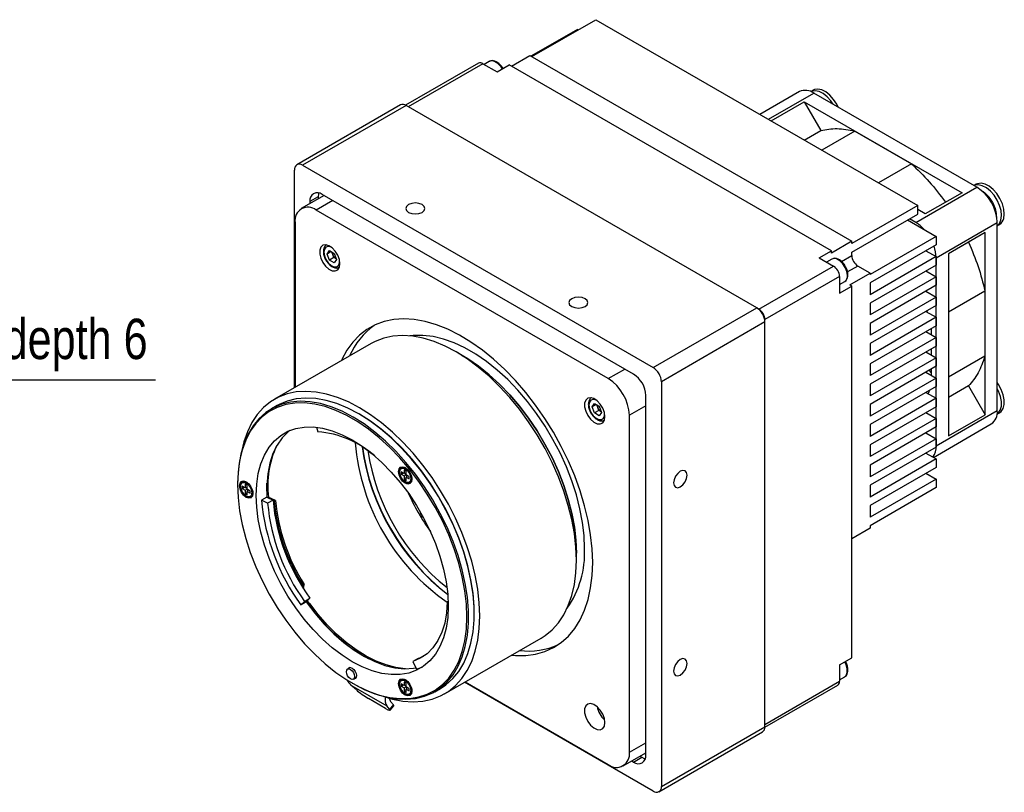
# Model space of a CAD drawing. Header units: millimetres. Extents: x 0 to 18342, y 0 to 776.
# Tile 2 of 7: x 18037 to 18208, y 427 to 561. Entities that reach past the tile are written whole.
import ezdxf

# ---------------------------------------------------------------- set-up
doc = ezdxf.new("R2010")
doc.units = ezdxf.units.MM
doc.layers.add('粗实线', color=7, linetype='Continuous', lineweight=50)
doc.layers.add('细实线', color=3, linetype='Continuous', lineweight=25)
doc.styles.add('iTek', font='txt', dxfattribs={"width": 0.8, "height": 7})
doc.dimstyles.new('iTek', dxfattribs={"dimscale": 0, "dimtxt": 7, "dimasz": 4.5, "dimexe": 1, "dimexo": 0, "dimgap": 1.5, "dimtad": 1, "dimtoh": 1, "dimdsep": 46, "dimtxsty": 'iTek', "dimcen": 4, "dimclrd": 256, "dimclre": 256, "dimclrt": 256, "dimazin": 2, "dimtfac": 1, "dimtmove": 0, "dimatfit": 3, "dimfxl": 1, "dimlwd": -1, "dimlwe": -1, "dimarcsym": 0})

# ---------------------------------------------------------------- blocks, each defined once
blk = doc.blocks.new('*D91')
at = {"layer": 'Defpoints', "color": 0}
for p in [(17983.24, 476.92), (17980.6, 474.93)]:
    blk.add_point(p, dxfattribs=at)
at = {"layer": '细实线'}
for p, q in [((18011.92, 498.5), (17986.83, 479.62)), ((18060.33, 498.5), (18011.92, 498.5)), ((17980.6, 474.93), (17983.24, 476.92)), ((17977, 472.23), (17973.41, 469.52))]:
    blk.add_line(p, q, dxfattribs=at)
for points in [[(17986.38, 480.22), (17987.28, 479.02), (17983.24, 476.92)], [(17976.55, 472.83), (17977.46, 471.63), (17980.6, 474.93)]]:
    blk.add_solid(points, dxfattribs=at)
at = {"layer": '细实线', "insert": (18036.88, 504.59), "char_height": 7, "attachment_point": 5, "style": 'iTek'}
blk.add_mtext('4-M4,depth 6', dxfattribs=at)

msp = doc.modelspace()

# ---------------------------------------------------------------- linework, layer by layer
at = {"layer": '粗实线', "lineweight": 30}
for p, q in [((18125.563, 554.628), (18136.665, 561.037)), ((18136.665, 561.037), (18192.526, 528.789)), ((18133.483, 559.363), (18125.422, 554.71)), ((18133.483, 559.363), (18133.624, 559.281)), ((18116.328, 553.478), (18103.696, 546.186)), ((18117.078, 553.404), (18104.138, 545.934)), ((18117.078, 553.404), (18119.553, 551.975)), ((18118.207, 553.796), (18117.303, 553.274)), ((18122.028, 552.996), (18125.209, 554.832)), ((18125.209, 554.832), (18181.071, 522.584)), ((18119.553, 551.975), (18121.674, 553.2)), ((18177.535, 520.952), (18121.674, 553.2)), ((18171.995, 548.548), (18165.147, 544.595)), ((18166.611, 543.749), (18174.495, 548.301)), ((18174.394, 548.802), (18173.972, 548.558)), ((18202.779, 531.972), (18174.495, 548.301)), ((18167.075, 543.481), (18172.838, 546.808)), ((18172.838, 546.808), (18200.193, 531.016)), ((18172.838, 546.808), (18175.721, 541.814)), ((18102.784, 546.237), (18084.824, 535.868)), ((18103.784, 546.138), (18085.824, 535.769)), ((18164.595, 511.032), (18103.784, 546.138)), ((18172.842, 540.152), (18175.721, 541.814)), ((18181.601, 541.708), (18175.874, 538.402)), ((18181.601, 541.708), (18191.43, 536.034)), ((18084.409, 497.166), (18084.409, 534.953)), ((18085.824, 535.769), (18146.635, 500.664)), ((18191.43, 536.034), (18185.703, 532.728)), ((18192.172, 525.849), (18202.779, 531.972)), ((18202.678, 532.473), (18202.295, 532.252)), ((18089.533, 530.525), (18085.593, 528.25)), ((18088.511, 530.299), (18087.096, 529.482)), ((18087.096, 529.482), (18087.096, 529.118)), ((18091.056, 529.646), (18088.192, 527.993)), ((18088.511, 530.299), (18088.511, 529.935)), ((18143.241, 499.52), (18089.218, 530.707)), ((18200.193, 531.016), (18193.829, 527.342)), ((18138.821, 498.765), (18088.192, 527.993)), ((18192.526, 528.789), (18181.071, 522.176)), ((18192.526, 527.319), (18192.526, 528.789)), ((18193.829, 527.342), (18192.526, 528.094)), ((18181.071, 520.706), (18192.526, 527.319)), ((18190.758, 526.298), (18195.708, 523.441)), ((18192.172, 525.849), (18191.076, 526.482)), ((18084.515, 525.869), (18084.515, 497.227)), ((18195.708, 519.726), (18206.315, 525.849)), ((18206.315, 493.187), (18206.315, 525.849)), ((18206.315, 525.289), (18206.698, 525.51)), ((18195.708, 523.441), (18184.253, 516.828)), ((18195.708, 523.441), (18195.708, 521.971)), ((18204.193, 524.088), (18197.829, 520.414)), ((18204.193, 524.088), (18201.31, 522.423)), ((18204.193, 492.499), (18204.193, 524.088)), ((18090.063, 520.38), (18090.471, 520.961)), ((18090.471, 520.961), (18091.288, 520.49)), ((18175.414, 519.727), (18177.535, 520.952)), ((18181.071, 522.584), (18177.535, 520.543)), ((18177.535, 520.543), (18177.535, 520.952)), ((18181.071, 522.176), (18181.071, 522.584)), ((18195.708, 521.971), (18184.253, 515.358)), ((18193.94, 520.95), (18195.708, 519.93)), ((18201.31, 522.423), (18197.829, 520.413)), ((18090.77, 520.789), (18090.063, 520.38)), ((18090.471, 519.328), (18090.063, 520.38)), ((18091.249, 519.777), (18090.471, 519.328)), ((18091.288, 518.857), (18090.471, 519.328)), ((18091.045, 520.303), (18090.881, 520.724)), ((18091.249, 519.777), (18091.045, 520.303)), ((18091.655, 519.543), (18091.249, 519.777)), ((18091.288, 520.49), (18091.696, 519.438)), ((18091.696, 519.438), (18091.288, 518.857)), ((18175.414, 519.727), (18177.889, 518.298)), ((18177.604, 519.507), (18176.7, 518.985)), ((18179.279, 519.101), (18181.071, 520.135)), ((18181.071, 520.135), (18181.071, 520.706)), ((18195.708, 519.93), (18184.253, 513.317)), ((18195.708, 519.93), (18195.708, 518.46)), ((18195.708, 487.064), (18195.708, 519.726)), ((18197.829, 520.414), (18197.829, 488.825)), ((18164.949, 510.828), (18177.889, 518.298)), ((18182.132, 518.298), (18180.344, 517.265)), ((18184.253, 517.073), (18182.132, 518.298)), ((18195.708, 518.46), (18184.253, 511.847)), ((18178.95, 516.461), (18166.009, 508.991)), ((18178.95, 516.461), (18178.95, 513.603)), ((18180.717, 515.032), (18184.253, 517.073)), ((18184.253, 517.073), (18184.253, 516.828)), ((18195.708, 516.419), (18184.253, 509.806)), ((18193.94, 517.439), (18195.708, 516.419)), ((18195.708, 516.419), (18195.708, 514.949)), ((18178.95, 515.088), (18179.853, 515.609)), ((18178.95, 513.603), (18181.071, 514.828)), ((18181.071, 514.828), (18180.717, 515.032)), ((18181.071, 450.321), (18181.071, 514.828)), ((18184.253, 515.358), (18184.253, 513.317)), ((18195.708, 514.949), (18184.253, 508.336)), ((18195.708, 512.908), (18184.253, 506.295)), ((18193.94, 513.928), (18195.708, 512.908)), ((18195.708, 512.908), (18195.708, 511.438)), ((18197.829, 510.335), (18204.158, 513.989)), ((18204.158, 513.989), (18204.158, 502.638)), ((18146.635, 500.664), (18164.595, 511.032)), ((18164.595, 511.032), (18164.949, 510.828)), ((18184.253, 511.847), (18184.253, 509.806)), ((18195.708, 511.438), (18184.253, 504.825)), ((18166.009, 508.583), (18166.009, 508.991)), ((18195.708, 509.396), (18184.253, 502.783)), ((18193.94, 510.417), (18195.708, 509.396)), ((18194.069, 510.492), (18194.126, 510.256)), ((18195.708, 509.396), (18195.708, 507.927)), ((18166.009, 508.583), (18148.049, 498.214)), ((18166.009, 438.36), (18166.009, 508.583)), ((18184.253, 508.336), (18184.253, 506.295)), ((18195.708, 507.927), (18184.253, 501.314)), ((18194.859, 507.437), (18194.859, 506.375)), ((18195.708, 505.885), (18184.253, 499.272)), ((18193.94, 506.906), (18195.708, 505.885)), ((18195.708, 505.885), (18195.708, 504.415)), ((18097.711, 504.845), (18080.946, 495.166)), ((18184.253, 504.825), (18184.253, 502.783)), ((18195.708, 504.415), (18184.253, 497.803)), ((18113.524, 502.77), (18112.464, 503.383)), ((18195.708, 502.374), (18184.253, 495.761)), ((18193.94, 503.395), (18195.708, 502.374)), ((18195.708, 502.374), (18195.708, 500.904)), ((18204.158, 502.638), (18197.829, 498.985)), ((18138.821, 498.765), (18141.685, 500.418)), ((18184.253, 501.314), (18184.253, 499.272)), ((18195.708, 500.904), (18184.253, 494.291)), ((18194.859, 500.415), (18194.859, 499.353)), ((18195.708, 498.863), (18184.253, 492.25)), ((18193.94, 499.884), (18195.708, 498.863)), ((18194.48, 500.195), (18194.859, 499.765)), ((18195.708, 498.863), (18195.708, 497.393)), ((18148.049, 498.214), (18148.049, 427.992)), ((18184.253, 497.803), (18184.253, 495.761)), ((18195.708, 497.393), (18184.253, 490.78)), ((18201.31, 497.492), (18197.829, 495.483)), ((18201.31, 497.492), (18204.193, 492.499)), ((18145.362, 433.462), (18145.362, 495.846)), ((18195.708, 495.352), (18184.253, 488.739)), ((18193.94, 496.373), (18195.708, 495.352)), ((18194.573, 496.738), (18194.316, 496.155)), ((18195.708, 495.352), (18195.708, 493.882)), ((18081.392, 494.067), (18080.409, 493.5)), ((18136.025, 493.847), (18136.433, 494.428)), ((18136.732, 494.255), (18136.025, 493.847)), ((18136.433, 492.795), (18136.025, 493.847)), ((18136.433, 494.428), (18137.25, 493.957)), ((18137.007, 493.77), (18136.843, 494.191)), ((18137.211, 493.244), (18137.007, 493.77)), ((18137.25, 493.957), (18137.658, 492.904)), ((18145.362, 494.05), (18142.498, 492.397)), ((18184.253, 494.291), (18184.253, 492.25)), ((18195.708, 493.882), (18184.253, 487.269)), ((18095.698, 492.581), (18095.557, 492.663)), ((18137.211, 493.244), (18136.433, 492.795)), ((18137.25, 492.324), (18136.433, 492.795)), ((18137.617, 493.009), (18137.211, 493.244)), ((18137.658, 492.904), (18137.25, 492.324)), ((18142.498, 433.932), (18142.498, 492.397)), ((18193.94, 492.861), (18195.708, 491.841)), ((18206.315, 493.187), (18195.708, 487.064)), ((18197.829, 488.825), (18204.193, 492.499)), ((18206.276, 492.605), (18206.698, 492.849)), ((18088.214, 490.328), (18088.48, 489.544)), ((18195.708, 491.841), (18184.253, 485.228)), ((18184.253, 490.78), (18184.253, 488.739)), ((18195.708, 490.371), (18184.253, 483.758)), ((18195.228, 485.096), (18205.279, 490.898)), ((18195.708, 491.841), (18195.708, 490.371)), ((18193.94, 489.35), (18195.708, 488.33)), ((18195.708, 488.33), (18184.253, 481.717)), ((18184.253, 487.269), (18184.253, 485.228)), ((18195.708, 486.86), (18184.253, 480.247)), ((18195.708, 488.33), (18195.708, 486.86)), ((18193.94, 485.839), (18195.708, 484.818)), ((18195.708, 484.818), (18184.253, 478.206)), ((18184.253, 483.758), (18184.253, 481.717)), ((18195.708, 483.349), (18184.253, 476.736)), ((18195.708, 484.818), (18195.708, 483.349)), ((18103.445, 482.273), (18102.914, 482.579)), ((18102.914, 482.579), (18102.914, 482.171)), ((18102.914, 482.171), (18103.268, 482.375)), ((18102.914, 482.171), (18103.445, 481.864)), ((18103.445, 482.885), (18103.445, 482.273)), ((18103.798, 482.681), (18103.445, 482.885)), ((18103.798, 482.354), (18103.445, 482.273)), ((18103.445, 481.864), (18103.798, 482.069)), ((18103.445, 481.864), (18103.445, 481.252)), ((18103.534, 482.293), (18103.798, 482.14)), ((18103.778, 483.211), (18103.753, 483.197)), ((18103.798, 482.069), (18103.798, 482.681)), ((18104.329, 481.762), (18103.798, 482.069)), ((18103.798, 481.66), (18104.046, 481.926)), ((18103.798, 481.048), (18103.798, 481.66)), ((18103.798, 481.66), (18104.329, 481.354)), ((18103.861, 482.033), (18103.861, 481.727)), ((18103.908, 483.092), (18103.938, 483.081)), ((18104.329, 481.354), (18104.329, 481.762)), ((18104.697, 481.869), (18104.753, 481.453)), ((18104.745, 481.683), (18104.739, 481.652)), ((18193.94, 482.328), (18195.708, 481.307)), ((18074.542, 480.531), (18074.542, 480.368)), ((18075.868, 479.807), (18075.337, 480.113)), ((18075.337, 480.113), (18075.337, 479.705)), ((18075.337, 479.705), (18075.691, 479.909)), ((18075.868, 480.419), (18075.868, 479.807)), ((18076.221, 480.215), (18075.868, 480.419)), ((18076.201, 480.746), (18076.176, 480.731)), ((18076.221, 479.603), (18076.221, 480.215)), ((18076.331, 480.626), (18076.361, 480.615)), ((18103.445, 481.252), (18103.798, 481.456)), ((18103.445, 481.252), (18103.798, 481.048)), ((18104.722, 481.447), (18104.778, 481.479)), ((18104.74, 481.356), (18104.753, 481.453)), ((18195.708, 481.307), (18184.253, 474.694)), ((18184.253, 480.247), (18184.253, 478.206)), ((18195.708, 481.307), (18195.708, 479.838)), ((18075.337, 479.705), (18075.868, 479.399)), ((18076.221, 479.889), (18075.868, 479.807)), ((18075.868, 479.399), (18076.221, 479.603)), ((18075.868, 479.399), (18075.868, 478.786)), ((18075.868, 478.786), (18076.221, 478.99)), ((18075.868, 478.786), (18076.221, 478.582)), ((18075.956, 479.827), (18076.221, 479.675)), ((18076.751, 479.297), (18076.221, 479.603)), ((18076.221, 479.194), (18076.469, 479.46)), ((18076.221, 478.582), (18076.221, 479.194)), ((18076.221, 479.194), (18076.751, 478.888)), ((18076.283, 479.567), (18076.283, 479.261)), ((18076.751, 478.888), (18076.751, 479.297)), ((18077.119, 479.403), (18077.176, 478.987)), ((18077.145, 478.982), (18077.201, 479.013)), ((18077.167, 479.217), (18077.162, 479.186)), ((18077.163, 478.89), (18077.176, 478.987)), ((18079.631, 478.194), (18078.698, 477.655)), ((18079.631, 478.194), (18080.689, 477.669)), ((18079.876, 478.202), (18079.756, 478.132)), ((18081.109, 477.614), (18079.876, 478.202)), ((18195.708, 479.838), (18184.253, 473.225)), ((18079.756, 477.13), (18078.698, 477.655)), ((18080.689, 477.669), (18079.756, 477.13)), ((18080.897, 477.491), (18080.694, 477.588)), ((18080.897, 477.491), (18081.109, 477.614)), ((18184.253, 476.736), (18184.253, 474.694)), ((18106.159, 475.051), (18106.369, 475.416)), ((18106.776, 474.681), (18106.171, 475.031)), ((18184.253, 473.225), (18184.253, 472.816)), ((18184.253, 472.816), (18181.071, 470.98)), ((18133.32, 467.255), (18133.32, 468.479)), ((18085.827, 462.557), (18085.863, 462.927)), ((18086.075, 463.05), (18085.863, 462.927)), ((18086, 462.28), (18086.075, 463.05)), ((18085.526, 459.489), (18086.164, 460.099)), ((18085.526, 459.489), (18086.459, 460.028)), ((18086.164, 460.099), (18087.098, 460.637)), ((18087.098, 460.637), (18086.459, 460.028)), ((18086.631, 460.192), (18086.977, 459.705)), ((18086.842, 459.627), (18086.788, 459.569)), ((18087.054, 459.749), (18086.842, 459.627)), ((18110.919, 460.05), (18111.075, 460.14)), ((18111.082, 459.953), (18110.919, 460.05)), ((18115.582, 457.974), (18115.582, 458.137)), ((18110.444, 444.07), (18127.209, 453.748)), ((18105.874, 450.202), (18104.94, 449.664)), ((18104.94, 449.664), (18105.579, 448.317)), ((18105.874, 450.202), (18106.808, 450.579)), ((18178.95, 449.096), (18181.071, 450.321)), ((18094.089, 448.616), (18093.632, 448.352)), ((18105.579, 448.317), (18106.648, 448.751)), ((18178.95, 449.096), (18178.95, 446.239)), ((18094.426, 445.924), (18094.567, 445.842)), ((18094.632, 446.62), (18095.089, 446.884)), ((18103.445, 445.501), (18102.914, 445.807)), ((18102.914, 445.807), (18102.914, 445.399)), ((18103.445, 446.114), (18103.445, 445.501)), ((18103.798, 445.909), (18103.445, 446.114)), ((18103.778, 446.44), (18103.753, 446.425)), ((18103.798, 445.297), (18103.798, 445.909)), ((18103.908, 446.32), (18103.938, 446.309)), ((18146.635, 427.175), (18113.907, 446.069)), ((18114.013, 446.13), (18138.821, 431.809)), ((18166.009, 438.768), (18178.95, 446.239)), ((18178.95, 446.498), (18179.853, 447.02)), ((18094.194, 445.59), (18100.402, 442.006)), ((18095.153, 444.734), (18094.194, 445.59)), ((18102.914, 445.399), (18103.268, 445.603)), ((18102.914, 445.399), (18103.445, 445.093)), ((18103.798, 445.583), (18103.445, 445.501)), ((18103.445, 445.093), (18103.798, 445.297)), ((18103.445, 445.093), (18103.445, 444.48)), ((18103.445, 444.48), (18103.798, 444.685)), ((18103.445, 444.48), (18103.798, 444.276)), ((18103.534, 445.522), (18103.798, 445.369)), ((18104.329, 444.991), (18103.798, 445.297)), ((18103.798, 444.889), (18104.046, 445.154)), ((18103.798, 444.276), (18103.798, 444.889)), ((18103.798, 444.889), (18104.329, 444.583)), ((18103.861, 445.261), (18103.861, 444.956)), ((18104.329, 444.583), (18104.329, 444.991)), ((18104.696, 445.1), (18104.753, 444.681)), ((18104.722, 444.676), (18104.778, 444.708)), ((18104.745, 444.912), (18104.739, 444.88)), ((18104.74, 444.585), (18104.753, 444.681)), ((18108.732, 444.438), (18109.715, 445.006)), ((18166.007, 438.259), (18178.639, 445.552)), ((18100.191, 441.542), (18097.245, 443.242)), ((18101.067, 442.764), (18101.572, 442.171)), ((18100.906, 441.413), (18100.402, 442.006)), ((18101.572, 442.171), (18100.906, 441.413)), ((18100.999, 441.218), (18101.664, 441.975)), ((18147.635, 427.076), (18165.595, 437.445)), ((18148.049, 427.992), (18166.009, 438.36)), ((18142.498, 433.932), (18145.362, 435.585)), ((18141.421, 431.551), (18145.362, 433.826)), ((18142.925, 432.42), (18143.241, 432.237)), ((18143.241, 432.237), (18144.655, 433.054)), ((18144.339, 433.236), (18144.655, 433.054))]:
    msp.add_line(p, q, dxfattribs=at)
at = {"layer": '粗实线', "lineweight": 30, "flags": 128}
for points in [[(18120.457, 552.497), (18120.187, 552.902), (18119.677, 553.442), (18119.125, 553.788), (18118.598, 553.901), (18118.207, 553.796)], [(18177.831, 546.375), (18177.446, 546.935), (18176.802, 547.657), (18176.102, 548.215), (18175.39, 548.574), (18174.713, 548.711), (18174.111, 548.618), (18173.974, 548.557)], [(18178.735, 545.853), (18178.476, 546.371), (18177.927, 547.212), (18177.282, 547.935), (18176.582, 548.493), (18175.871, 548.852), (18175.194, 548.989), (18174.592, 548.895), (18174.394, 548.802)], [(18206.953, 526.28), (18207.05, 527.039), (18206.968, 527.904), (18206.713, 528.819), (18206.3, 529.728), (18205.756, 530.573), (18205.114, 531.302), (18204.416, 531.868), (18203.704, 532.235), (18203.024, 532.382), (18202.419, 532.298), (18202.3, 532.249)], [(18207.434, 526.557), (18207.531, 527.317), (18207.449, 528.181), (18207.193, 529.097), (18206.781, 530.006), (18206.236, 530.851), (18205.595, 531.579), (18204.896, 532.145), (18204.185, 532.513), (18203.505, 532.66), (18202.899, 532.576), (18202.678, 532.473)], [(18088.602, 530.957), (18088.551, 530.753), (18088.511, 530.299)], [(18106.542, 528.952), (18106.007, 529.159), (18105.375, 529.231), (18104.744, 529.159), (18104.208, 528.952), (18103.851, 528.643), (18103.725, 528.279), (18103.851, 527.914), (18104.208, 527.605), (18104.744, 527.399), (18105.375, 527.326), (18106.007, 527.399), (18106.542, 527.605), (18106.899, 527.914), (18107.025, 528.279), (18106.899, 528.643), (18106.542, 528.952)], [(18206.315, 525.295), (18206.684, 525.673), (18206.953, 526.28)], [(18092.294, 518.684), (18092.198, 519.403), (18091.921, 520.153), (18091.493, 520.856), (18090.96, 521.433), (18090.38, 521.824), (18089.816, 521.984), (18089.329, 521.898), (18088.971, 521.574), (18088.782, 521.048), (18088.782, 520.376), (18088.971, 519.631), (18089.329, 518.894), (18089.816, 518.245), (18090.38, 517.755), (18090.96, 517.476), (18091.493, 517.438), (18091.921, 517.646), (18092.198, 518.077), (18092.294, 518.684)], [(18090.922, 521.466), (18090.753, 521.557), (18090.269, 521.678), (18089.867, 521.559), (18089.602, 521.218), (18089.509, 520.7)], [(18089.509, 520.7), (18089.602, 520.075), (18089.867, 519.428), (18090.269, 518.845), (18090.753, 518.407), (18091.254, 518.171), (18091.705, 518.17), (18092.044, 518.404), (18092.226, 518.841), (18092.249, 519.167)], [(18180.32, 516.64), (18180.224, 517.323), (18179.947, 518.035), (18179.524, 518.69), (18179.005, 519.208), (18178.452, 519.527), (18177.933, 519.608), (18177.604, 519.507)], [(18134.826, 512.624), (18134.291, 512.831), (18133.659, 512.903), (18133.028, 512.831), (18132.493, 512.624), (18132.135, 512.315), (18132.009, 511.951), (18132.135, 511.586), (18132.493, 511.277), (18133.028, 511.071), (18133.659, 510.998), (18134.291, 511.071), (18134.826, 511.277), (18135.184, 511.586), (18135.309, 511.951), (18135.184, 512.315), (18134.826, 512.624)], [(18136.134, 466.838), (18136.046, 469.199), (18135.781, 471.643), (18135.341, 474.152), (18134.731, 476.705), (18133.955, 479.284), (18133.019, 481.868), (18131.93, 484.436), (18130.697, 486.969), (18129.329, 489.446), (18127.837, 491.849), (18126.234, 494.158), (18124.53, 496.356), (18122.741, 498.425), (18120.879, 500.349), (18118.959, 502.112), (18116.997, 503.702), (18115.008, 505.106), (18113.006, 506.313), (18111.009, 507.312), (18109.031, 508.098), (18107.088, 508.662), (18105.196, 509.002), (18103.368, 509.113), (18101.62, 508.996), (18099.965, 508.652), (18098.416, 508.082), (18096.985, 507.292), (18095.683, 506.287), (18094.521, 505.076), (18093.507, 503.668), (18092.65, 502.074), (18092.558, 501.87)], [(18133.32, 467.255), (18133.231, 469.528), (18132.965, 471.886), (18132.524, 474.306), (18131.911, 476.769), (18131.133, 479.254), (18130.196, 481.739), (18129.107, 484.203), (18127.876, 486.625), (18126.513, 488.985), (18125.031, 491.262), (18123.441, 493.437), (18121.758, 495.492), (18119.996, 497.408), (18118.169, 499.17), (18116.293, 500.762), (18114.385, 502.171), (18112.46, 503.385), (18110.536, 504.393), (18108.627, 505.187), (18106.752, 505.76), (18104.925, 506.108), (18103.162, 506.227), (18101.479, 506.116), (18099.89, 505.776), (18098.407, 505.21), (18097.711, 504.845)], [(18134.72, 469.287), (18134.63, 471.512), (18134.362, 473.821), (18133.918, 476.192), (18133.302, 478.604), (18132.519, 481.034), (18131.577, 483.463), (18130.484, 485.866), (18129.25, 488.222), (18127.887, 490.511), (18126.406, 492.711), (18124.821, 494.802), (18123.146, 496.766), (18121.397, 498.585), (18119.589, 500.241), (18117.739, 501.721), (18115.863, 503.011), (18113.979, 504.098), (18112.103, 504.974), (18110.253, 505.63), (18108.445, 506.061), (18106.696, 506.262), (18105.022, 506.232), (18104.433, 506.164)], [(18113.524, 502.77), (18114.463, 502.202), (18116.339, 500.913), (18118.189, 499.433), (18119.997, 497.776), (18121.746, 495.958), (18123.42, 493.994), (18125.005, 491.903), (18126.487, 489.703), (18127.85, 487.414), (18129.084, 485.058), (18130.177, 482.654), (18131.119, 480.226), (18131.902, 477.795), (18132.518, 475.383), (18132.962, 473.013), (18133.23, 470.704), (18133.32, 468.479)], [(18133.32, 468.479), (18133.23, 470.704), (18132.962, 473.013), (18132.518, 475.383), (18131.902, 477.795), (18131.119, 480.226), (18130.177, 482.654), (18129.084, 485.058), (18127.85, 487.414), (18126.487, 489.703), (18125.005, 491.903), (18123.42, 493.994), (18121.746, 495.958), (18119.997, 497.776), (18118.189, 499.433), (18116.339, 500.913), (18114.463, 502.202), (18113.524, 502.77)], [(18206.276, 492.607), (18206.48, 492.769), (18206.833, 493.28), (18207.022, 493.965), (18207.033, 494.781), (18206.867, 495.678), (18206.533, 496.597), (18206.315, 497.039)], [(18206.698, 492.849), (18206.961, 493.047), (18207.314, 493.558), (18207.502, 494.243), (18207.514, 495.059), (18207.347, 495.955), (18207.014, 496.875), (18206.535, 497.76), (18206.315, 498.084)], [(18116.554, 457.576), (18116.465, 459.85), (18116.199, 462.207), (18115.758, 464.628), (18115.146, 467.091), (18114.368, 469.575), (18113.43, 472.06), (18112.341, 474.525), (18111.11, 476.947), (18109.748, 479.307), (18108.266, 481.584), (18106.676, 483.759), (18104.993, 485.813), (18103.23, 487.729), (18101.403, 489.491), (18099.528, 491.083), (18097.619, 492.492), (18095.695, 493.706), (18093.77, 494.714), (18091.862, 495.509), (18089.986, 496.082), (18088.159, 496.429), (18086.397, 496.548), (18084.714, 496.437), (18083.124, 496.098), (18081.642, 495.532), (18080.279, 494.745), (18079.048, 493.744), (18077.96, 492.537), (18077.022, 491.135), (18076.244, 489.548), (18075.631, 487.792), (18075.262, 486.264)], [(18109.715, 445.006), (18110.69, 445.652), (18111.868, 446.702), (18112.899, 447.959), (18113.772, 449.411), (18114.481, 451.045), (18115.018, 452.847), (18115.378, 454.8), (18115.559, 456.887), (18115.559, 459.088), (18115.378, 461.383), (18115.018, 463.753), (18114.481, 466.175), (18113.772, 468.627), (18112.899, 471.087), (18111.868, 473.534), (18110.69, 475.944), (18109.375, 478.296), (18107.934, 480.569), (18106.382, 482.742), (18104.731, 484.796), (18102.997, 486.711), (18101.196, 488.471), (18099.344, 490.059), (18097.457, 491.461), (18095.553, 492.665), (18093.65, 493.659), (18091.763, 494.435), (18089.911, 494.986), (18088.109, 495.305), (18086.376, 495.392), (18084.725, 495.244), (18083.172, 494.864), (18081.732, 494.254), (18081.392, 494.067)], [(18138.256, 492.151), (18138.16, 492.869), (18137.883, 493.62), (18137.455, 494.322), (18136.922, 494.9), (18136.342, 495.29), (18135.778, 495.451), (18135.291, 495.365), (18134.933, 495.041), (18134.744, 494.514), (18134.744, 493.842), (18134.933, 493.098), (18135.291, 492.361), (18135.778, 491.712), (18136.342, 491.222), (18136.922, 490.942), (18137.455, 490.905), (18137.883, 491.113), (18138.16, 491.544), (18138.256, 492.151)], [(18094.57, 445.84), (18096.474, 444.846), (18098.361, 444.07), (18100.213, 443.52), (18102.014, 443.2), (18103.748, 443.113), (18105.399, 443.261), (18106.951, 443.641), (18108.392, 444.251), (18109.707, 445.085), (18110.885, 446.135), (18111.916, 447.391), (18112.789, 448.844), (18113.498, 450.478), (18114.035, 452.28), (18114.395, 454.233), (18114.577, 456.319), (18114.577, 458.52), (18114.395, 460.816), (18114.035, 463.185), (18113.498, 465.607), (18112.789, 468.059), (18111.916, 470.52), (18110.885, 472.966), (18109.707, 475.377), (18108.392, 477.729), (18106.951, 480.002), (18105.399, 482.175), (18103.748, 484.228), (18102.014, 486.143), (18100.213, 487.903), (18098.361, 489.491), (18096.474, 490.894), (18094.57, 492.098), (18092.667, 493.092), (18090.78, 493.868), (18088.928, 494.418), (18087.127, 494.738), (18085.393, 494.825), (18083.742, 494.677), (18082.19, 494.297), (18080.749, 493.687), (18079.434, 492.853), (18078.256, 491.803), (18077.225, 490.547), (18076.352, 489.094), (18075.643, 487.46), (18075.106, 485.658), (18074.746, 483.705), (18074.564, 481.619), (18074.542, 480.531)], [(18074.542, 480.368), (18074.632, 478.133), (18074.901, 475.814), (18075.347, 473.433), (18075.966, 471.01), (18076.752, 468.569), (18077.699, 466.13), (18078.797, 463.716), (18080.036, 461.349), (18081.406, 459.05), (18082.893, 456.84), (18084.485, 454.739), (18086.168, 452.767), (18087.925, 450.94), (18089.74, 449.276), (18091.599, 447.79), (18093.483, 446.494), (18095.375, 445.402), (18097.259, 444.522), (18099.118, 443.863), (18100.934, 443.43), (18102.691, 443.228), (18104.373, 443.259), (18105.965, 443.521), (18107.453, 444.013), (18108.822, 444.731), (18110.062, 445.667), (18111.159, 446.813), (18112.106, 448.16), (18112.892, 449.694), (18113.511, 451.402), (18113.957, 453.268), (18114.226, 455.276), (18114.316, 457.407), (18114.226, 459.642), (18113.957, 461.96), (18113.511, 464.342), (18112.892, 466.764), (18112.106, 469.206), (18111.159, 471.645), (18110.062, 474.059), (18108.822, 476.426), (18107.453, 478.725), (18105.965, 480.935), (18104.373, 483.035), (18102.691, 485.008), (18100.934, 486.835), (18099.118, 488.499), (18097.259, 489.985), (18095.375, 491.28), (18093.483, 492.373), (18091.599, 493.253), (18089.74, 493.912), (18087.925, 494.344), (18086.168, 494.547), (18084.485, 494.516), (18082.893, 494.254), (18081.406, 493.762), (18080.036, 493.044), (18078.797, 492.108), (18077.699, 490.962), (18076.752, 489.615), (18075.966, 488.081), (18075.347, 486.373), (18074.901, 484.507), (18074.632, 482.499), (18074.542, 480.368)], [(18136.884, 494.933), (18136.715, 495.024), (18136.231, 495.144), (18135.829, 495.026), (18135.564, 494.685), (18135.471, 494.167)], [(18135.471, 494.167), (18135.564, 493.542), (18135.829, 492.894), (18136.231, 492.312), (18136.715, 491.873), (18137.216, 491.638), (18137.667, 491.637), (18138.006, 491.87), (18138.188, 492.308), (18138.211, 492.634)], [(18115.582, 458.137), (18115.56, 459.243), (18115.38, 461.522), (18115.022, 463.875), (18114.488, 466.28), (18113.785, 468.715), (18112.918, 471.158), (18111.895, 473.587), (18110.725, 475.981), (18109.419, 478.316), (18107.988, 480.573), (18106.447, 482.731), (18104.808, 484.77), (18103.086, 486.671), (18101.298, 488.419), (18099.459, 489.996), (18097.585, 491.388), (18095.695, 492.583)], [(18094.429, 488.129), (18096.171, 487.018), (18097.893, 485.709), (18099.578, 484.215), (18101.207, 482.553), (18102.761, 480.742), (18104.223, 478.8), (18105.579, 476.75), (18106.812, 474.614), (18107.91, 472.415), (18108.86, 470.178), (18109.651, 467.926), (18110.276, 465.685), (18110.728, 463.479), (18111.001, 461.332), (18111.092, 459.268), (18111.001, 457.309), (18110.728, 455.478), (18110.276, 453.793), (18109.651, 452.273), (18108.86, 450.936), (18107.91, 449.795), (18106.812, 448.864), (18105.579, 448.151), (18104.223, 447.666), (18102.761, 447.414), (18101.207, 447.397), (18099.578, 447.615), (18097.893, 448.066), (18096.171, 448.746), (18094.429, 449.646), (18092.687, 450.756), (18090.965, 452.066), (18089.28, 453.56), (18087.652, 455.222), (18086.098, 457.033), (18084.635, 458.975), (18083.279, 461.025), (18082.046, 463.161), (18080.948, 465.36), (18079.999, 467.597), (18079.207, 469.849), (18078.582, 472.09), (18078.13, 474.296), (18077.857, 476.443), (18077.766, 478.507), (18077.857, 480.465), (18078.13, 482.297), (18078.582, 483.982), (18079.207, 485.501), (18079.999, 486.839), (18080.948, 487.98), (18082.046, 488.911), (18083.279, 489.623), (18084.635, 490.108), (18086.098, 490.361), (18087.652, 490.378), (18089.28, 490.16), (18090.965, 489.709), (18092.687, 489.029), (18094.429, 488.129)], [(18083.595, 489.761), (18083.354, 489.568), (18082.293, 488.505), (18081.395, 487.227), (18080.669, 485.747), (18080.125, 484.084), (18079.768, 482.256), (18079.603, 480.285), (18079.631, 478.194)], [(18103.621, 483.314), (18104.068, 482.953), (18104.446, 482.443), (18104.699, 481.86), (18104.788, 481.293), (18104.699, 480.829), (18104.446, 480.538), (18104.068, 480.464), (18103.621, 480.619), (18103.175, 480.98), (18102.796, 481.49), (18102.544, 482.073), (18102.455, 482.64), (18102.544, 483.104), (18102.796, 483.395), (18103.175, 483.469), (18103.621, 483.314)], [(18102.909, 483.445), (18102.756, 483.227), (18102.681, 482.965)], [(18103.416, 483.329), (18103.742, 483.203), (18104.067, 482.954)], [(18103.682, 483.272), (18103.673, 483.266), (18103.65, 483.252)], [(18152.504, 482.006), (18152.415, 482.47), (18152.162, 482.761), (18151.784, 482.835), (18151.337, 482.679), (18150.891, 482.319), (18150.512, 481.809), (18150.259, 481.225), (18150.17, 480.659), (18150.259, 480.194), (18150.512, 479.903), (18150.891, 479.83), (18151.337, 479.985), (18151.784, 480.345), (18152.162, 480.856), (18152.415, 481.439), (18152.504, 482.006)], [(18076.044, 480.848), (18076.491, 480.488), (18076.869, 479.977), (18077.122, 479.394), (18077.211, 478.827), (18077.122, 478.363), (18076.869, 478.072), (18076.491, 477.998), (18076.044, 478.153), (18075.598, 478.514), (18075.219, 479.024), (18074.966, 479.607), (18074.878, 480.174), (18074.966, 480.639), (18075.219, 480.93), (18075.598, 481.003), (18076.044, 480.848)], [(18075.332, 480.979), (18075.179, 480.761), (18075.104, 480.5)], [(18075.839, 480.863), (18076.165, 480.737), (18076.498, 480.48)], [(18076.11, 480.808), (18076.095, 480.8), (18076.072, 480.786)], [(18079.664, 478.08), (18079.606, 480.279), (18079.616, 480.612)], [(18103.893, 480.709), (18104.28, 480.586), (18104.546, 480.611)], [(18104.753, 481.453), (18104.676, 481.051), (18104.662, 481.022)], [(18076.316, 478.243), (18076.703, 478.121), (18076.968, 478.145)], [(18077.176, 478.987), (18077.099, 478.585), (18077.085, 478.556)], [(18122.055, 450.773), (18122.741, 450.716), (18124.53, 450.718), (18126.234, 450.949), (18127.837, 451.407), (18129.329, 452.087), (18130.697, 452.986), (18131.93, 454.095), (18133.019, 455.406), (18133.955, 456.908), (18134.731, 458.591), (18135.341, 460.44), (18135.781, 462.442), (18136.046, 464.58), (18136.134, 466.838)], [(18127.209, 453.748), (18127.876, 454.169), (18129.107, 455.171), (18130.196, 456.378), (18131.133, 457.78), (18131.911, 459.366), (18132.524, 461.122), (18132.965, 463.033), (18133.231, 465.083), (18133.32, 467.255)], [(18086.459, 460.028), (18087.964, 458.034), (18089.565, 456.178), (18091.243, 454.482), (18092.979, 452.964), (18094.753, 451.643), (18096.544, 450.534), (18098.332, 449.649), (18100.096, 448.999), (18101.816, 448.591), (18103.471, 448.431), (18105.042, 448.519), (18105.451, 448.586)], [(18103.646, 448.428), (18103.586, 448.432), (18101.969, 448.64), (18100.296, 449.076), (18098.584, 449.735), (18096.852, 450.611), (18095.118, 451.695), (18093.401, 452.974), (18091.718, 454.435), (18090.088, 456.063), (18088.528, 457.841), (18087.054, 459.749)], [(18110.919, 460.05), (18110.79, 458.133), (18110.471, 456.355), (18109.966, 454.737), (18109.281, 453.298), (18108.424, 452.058), (18107.407, 451.031), (18106.241, 450.23), (18104.94, 449.664)], [(18099.892, 443.6), (18101.403, 443.154), (18103.23, 442.807), (18104.993, 442.688), (18106.676, 442.799), (18108.266, 443.139), (18109.748, 443.704), (18111.11, 444.491), (18112.341, 445.492), (18113.43, 446.699), (18114.368, 448.102), (18115.146, 449.688), (18115.758, 451.444), (18116.199, 453.355), (18116.465, 455.405), (18116.554, 457.576)], [(18152.504, 449.344), (18152.415, 449.808), (18152.162, 450.099), (18151.784, 450.173), (18151.337, 450.018), (18150.891, 449.657), (18150.512, 449.147), (18150.259, 448.564), (18150.17, 447.997), (18150.259, 447.533), (18150.512, 447.242), (18150.891, 447.168), (18151.337, 447.323), (18151.784, 447.683), (18152.162, 448.194), (18152.415, 448.777), (18152.504, 449.344)], [(18179.853, 447.02), (18180.106, 447.255), (18180.295, 447.745), (18180.295, 448.383), (18180.106, 449.092), (18179.854, 449.618)], [(18094.132, 448.302), (18094.403, 448.084), (18094.632, 447.775), (18094.785, 447.421), (18094.839, 447.078), (18094.785, 446.796), (18094.632, 446.62), (18094.403, 446.575), (18094.132, 446.669), (18093.861, 446.888), (18093.632, 447.197), (18093.479, 447.551), (18093.425, 447.894), (18093.479, 448.175), (18093.632, 448.352), (18093.861, 448.396), (18094.132, 448.302)], [(18093.767, 448.428), (18093.904, 448.567), (18094.145, 448.613), (18094.429, 448.515)], [(18094.429, 448.515), (18094.713, 448.285), (18094.954, 447.96), (18095.115, 447.589), (18095.172, 447.229), (18095.115, 446.933), (18094.954, 446.748), (18094.769, 446.699)], [(18103.621, 446.542), (18104.068, 446.182), (18104.446, 445.671), (18104.699, 445.088), (18104.788, 444.521), (18104.699, 444.057), (18104.446, 443.766), (18104.068, 443.692), (18103.621, 443.848), (18103.175, 444.208), (18102.796, 444.719), (18102.544, 445.302), (18102.455, 445.868), (18102.544, 446.333), (18102.796, 446.624), (18103.175, 446.697), (18103.621, 446.542)], [(18102.909, 446.673), (18102.756, 446.455), (18102.681, 446.194)], [(18103.416, 446.558), (18103.742, 446.432), (18104.075, 446.175)], [(18103.687, 446.502), (18103.673, 446.495), (18103.65, 446.48)], [(18104.753, 444.681), (18104.676, 444.279), (18104.662, 444.251)], [(18103.893, 443.937), (18104.28, 443.815), (18104.546, 443.839)], [(18138.256, 439.076), (18138.16, 439.794), (18137.883, 440.545), (18137.455, 441.247), (18136.922, 441.825), (18136.342, 442.215), (18135.778, 442.376), (18135.291, 442.29), (18134.933, 441.966), (18134.744, 441.439), (18134.744, 440.767), (18134.933, 440.022), (18135.291, 439.286), (18135.778, 438.637), (18136.342, 438.146), (18136.922, 437.867), (18137.455, 437.829), (18137.883, 438.037), (18138.16, 438.468), (18138.256, 439.076)], [(18144.655, 433.054), (18145.069, 432.862), (18145.271, 432.804)]]:
    msp.add_lwpolyline(points, dxfattribs=at)
at = {"layer": '粗实线', "lineweight": 30}
for centre, radius, start, end in [((18116.638, 552.79), 0.754, 54.38231, 114.3077), ((18173.03, 546.256), 2.515, 54.38245, 114.30716), ((18103.198, 545.32), 1.006, 54.3821, 114.30748), ((18085.272, 535.093), 0.873, 50.79658, 189.21417), ((18198.638, 525.499), 7.684, 2.60547, 57.39451), ((18088.39, 529.692), 1.31, 50.79681, 189.214), ((18086.757, 526.233), 2.271, 50.79679, 189.214), ((18205.874, 526.872), 1.592, 301.19513, 348.59651), ((18188.878, 520.378), 6.387, 41.80821, 58.94532), ((18189.251, 519.599), 6.458, 1.1196, 19.52089), ((18092.299, 520.805), 1.351, 185.213, 201.81943), ((18092.485, 520.834), 1.535, 200.2271, 237.36222), ((18183.374, 520.239), 2.305, 182.60558, 237.39434), ((18176.647, 516.356), 2.305, 2.60558, 57.39442), ((18179.258, 516.499), 1.071, 303.79343, 7.51855), ((18162.939, 508.443), 3.074, 2.60537, 57.39463), ((18163.707, 508.886), 2.305, 2.60558, 57.39442), ((18105.615, 497.709), 12.662, 125.67358, 156.85478), ((18173.168, 503.84), 21.762, 357.35624, 0.33159), ((18144.979, 498.075), 3.074, 2.60537, 57.39463), ((18134.515, 492.033), 7.991, 2.60546, 57.39452), ((18140.756, 495.637), 4.61, 2.60553, 57.39447), ((18138.261, 494.272), 1.351, 185.213, 201.81943), ((18138.447, 494.301), 1.535, 200.22721, 237.36211), ((18203.863, 492.917), 2.466, 305.03491, 6.27724), ((18087.024, 472.483), 17.123, 48.68967, 85.12084), ((18096.477, 480.073), 16.705, 155.12335, 186.42897), ((18132.159, 490.668), 37.331, 184.67446, 235.32017), ((18134.648, 492.109), 38.844, 187.68868, 232.50675), ((18135.201, 492.428), 39.41, 188.07305, 232.11771), ((18192.795, 486.91), 2.917, 323.01953, 3.02859), ((18134.269, 491.886), 37.567, 188.51091, 231.48371), ((18140.879, 495.703), 40.399, 204.50307, 215.49155), ((18114.961, 480.919), 36.409, 185.14245, 216.05644), ((18113.718, 480.188), 34.1, 185.14484, 216.09539), ((18114.651, 480.727), 34.1, 185.14484, 216.09539), ((18114.207, 480.721), 33.466, 185.53697, 212.11898), ((18114.419, 480.843), 33.466, 185.53697, 212.11898), ((18118.065, 468.49), 16.675, 324.93258, 2.74196), ((18112.8, 477.694), 31.627, 214.83792, 240.39299), ((18125.021, 463.906), 12.414, 262.81945, 294.64142), ((18178.236, 446.148), 0.719, 304.05762, 7.25436), ((18140.873, 442.628), 4.061, 190.98086, 229.01377), ((18165.016, 438.258), 0.999, 305.44107, 5.87136), ((18140.257, 433.569), 2.271, 230.79671, 9.21408), ((18144.069, 433.253), 1.31, 230.79671, 9.21398), ((18147.187, 427.852), 0.873, 230.79678, 9.21397)]:
    msp.add_arc(centre, radius, start, end, dxfattribs=at)
for centre, major_axis, ratio, start_param, end_param in [((18096.324, 449.497), (1.228, 4.408), 0.6861145, 2.5025524, 2.8163851), ((18096.407, 444.073), (1.649, -1.152), 0.122013, 3.9385296, 5.3288323), ((18103.395, 445.415), (2.881, 3.52), 0.4358955, 2.4274291, 3.0624559), ((18103.395, 445.415), (2.241, 2.737), 0.4358955, 2.7300162, 3.0624559), ((18099.352, 442.372), (1.649, -1.152), 0.122013, 5.3288323, 6.719135), ((18100.017, 443.13), (1.649, -1.152), 0.122013, 6.2696168, 6.719135)]:
    msp.add_ellipse(centre, major_axis=major_axis, ratio=ratio, start_param=start_param, end_param=end_param, dxfattribs=at)
for points, knots in [([(18120.612, 552.487), (18120.609, 552.493), (18120.514, 552.715), (18120.204, 553.108), (18119.719, 553.584), (18119.186, 553.876), (18118.688, 553.951), (18118.325, 553.899), (18118.193, 553.773), (18118.17, 553.751)], [0, 0, 0, 0, 0.0058742, 0.204774, 0.4050666, 0.6085372, 0.7903866, 0.9621222, 1, 1, 1, 1]), ([(18175.721, 541.814), (18176.637, 541.986), (18178.469, 542.33), (18180.557, 541.915), (18181.601, 541.708)], [0, 0, 0, 0, 0.4999999, 1, 1, 1, 1]), ([(18191.43, 536.034), (18192.474, 535.036), (18194.562, 533.039), (18196.394, 530.581), (18197.31, 529.351)], [0, 0, 0, 0, 0.5, 1, 1, 1, 1]), ([(18205.459, 529.437), (18205.285, 529.71), (18205.043, 530.089), (18204.62, 530.564), (18204.248, 530.911), (18203.878, 531.195), (18203.645, 531.308), (18203.572, 531.344)], [0, 0, 0, 0, 0.33763315, 0.46828564, 0.68308701, 0.90066916, 1, 1, 1, 1]), ([(18206.171, 526.746), (18206.172, 526.753), (18206.21, 526.976), (18206.164, 527.41), (18206.06, 527.992), (18205.894, 528.529), (18205.696, 529.006), (18205.528, 529.312), (18205.459, 529.437)], [0, 0, 0, 0, 0.008164, 0.2740279, 0.4765495, 0.6495669, 0.8566594, 1, 1, 1, 1]), ([(18089.971, 521.968), (18089.951, 521.961), (18089.784, 521.9), (18089.579, 521.605), (18089.434, 521.212), (18089.422, 520.93), (18089.418, 520.827)], [0, 0, 0, 0, 0.0508553, 0.4214998, 0.7895042, 1, 1, 1, 1]), ([(18201.31, 522.423), (18201.917, 521.015), (18203.131, 518.199), (18203.815, 515.392), (18204.158, 513.989)], [0, 0, 0, 0, 0.4999999, 1, 1, 1, 1]), ([(18089.418, 520.827), (18089.423, 520.717), (18089.437, 520.399), (18089.593, 519.838), (18089.876, 519.241), (18090.135, 518.932), (18090.243, 518.802)], [0, 0, 0, 0, 0.1637902, 0.4708788, 0.7774678, 1, 1, 1, 1]), ([(18180.011, 518.163), (18179.975, 518.24), (18179.838, 518.531), (18179.473, 518.967), (18178.962, 519.401), (18178.433, 519.628), (18177.956, 519.669), (18177.716, 519.545), (18177.613, 519.491)], [0, 0, 0, 0, 0.0720822, 0.2739362, 0.4776203, 0.6850804, 0.8652561, 1, 1, 1, 1]), ([(18090.243, 518.802), (18090.282, 518.75), (18090.463, 518.508), (18090.873, 518.2), (18091.394, 517.965), (18091.865, 517.925), (18092.1, 518.045), (18092.196, 518.095)], [0, 0, 0, 0, 0.0719256, 0.3354124, 0.6037822, 0.8368582, 1, 1, 1, 1]), ([(18180.411, 516.767), (18180.406, 516.877), (18180.39, 517.195), (18180.27, 517.684), (18180.084, 518.029), (18180.011, 518.163)], [0, 0, 0, 0, 0.24527169, 0.70513021, 1, 1, 1, 1]), ([(18179.835, 515.618), (18179.863, 515.628), (18180.038, 515.689), (18180.251, 515.988), (18180.395, 516.382), (18180.407, 516.664), (18180.411, 516.767)], [0, 0, 0, 0, 0.06933266, 0.43276244, 0.7936044, 1, 1, 1, 1]), ([(18204.158, 502.638), (18203.815, 501.631), (18203.131, 499.615), (18201.917, 498.2), (18201.31, 497.492)], [0, 0, 0, 0, 0.5000001, 1, 1, 1, 1]), ([(18135.933, 495.435), (18135.913, 495.427), (18135.746, 495.367), (18135.541, 495.072), (18135.396, 494.679), (18135.384, 494.397), (18135.38, 494.294)], [0, 0, 0, 0, 0.05085529, 0.42150009, 0.78950435, 1, 1, 1, 1]), ([(18135.38, 494.294), (18135.385, 494.184), (18135.399, 493.866), (18135.555, 493.305), (18135.838, 492.708), (18136.096, 492.399), (18136.205, 492.269)], [0, 0, 0, 0, 0.1637902, 0.4708781, 0.777468, 1, 1, 1, 1]), ([(18136.205, 492.269), (18136.244, 492.217), (18136.425, 491.974), (18136.835, 491.666), (18137.356, 491.432), (18137.827, 491.392), (18138.061, 491.512), (18138.158, 491.561)], [0, 0, 0, 0, 0.0719251, 0.3354116, 0.6037824, 0.836858, 1, 1, 1, 1]), ([(18103.42, 483.323), (18103.387, 483.331), (18103.234, 483.366), (18103.007, 483.315), (18102.796, 483.154), (18102.678, 482.924), (18102.628, 482.712), (18102.638, 482.571), (18102.641, 482.535)], [0, 0, 0, 0, 0.0705366, 0.3279095, 0.5432523, 0.7409508, 0.9342156, 1, 1, 1, 1]), ([(18103.742, 483.203), (18103.668, 483.242), (18103.559, 483.3), (18103.454, 483.317), (18103.42, 483.323)], [0, 0, 0, 0, 0.6751543, 1, 1, 1, 1]), ([(18102.641, 482.535), (18102.642, 482.47), (18102.645, 482.306), (18102.719, 482.017), (18102.85, 481.695), (18103.031, 481.39), (18103.248, 481.122), (18103.486, 480.907), (18103.738, 480.751), (18104.019, 480.659), (18104.243, 480.656), (18104.354, 480.717), (18104.378, 480.73)], [0, 0, 0, 0, 0.0708341, 0.1781574, 0.2853402, 0.3924724, 0.4990865, 0.6040383, 0.7073918, 0.81609, 0.9606189, 1, 1, 1, 1]), ([(18102.661, 482.521), (18102.674, 482.653), (18102.694, 482.857), (18102.813, 483.047), (18102.937, 483.151), (18103.09, 483.207), (18103.314, 483.212), (18103.621, 483.103), (18103.929, 482.857), (18104.153, 482.594), (18104.305, 482.361), (18104.43, 482.113), (18104.549, 481.786), (18104.569, 481.559), (18104.582, 481.412)], [0, 0, 0, 0, 0.1197217, 0.1847975, 0.2499998, 0.3150763, 0.3802784, 0.4999998, 0.6197216, 0.6847978, 0.7500001, 0.8150765, 0.8802783, 1, 1, 1, 1]), ([(18104.582, 481.412), (18104.569, 481.28), (18104.549, 481.076), (18104.43, 480.886), (18104.306, 480.782), (18104.153, 480.726), (18103.929, 480.721), (18103.621, 480.83), (18103.314, 481.076), (18103.09, 481.339), (18102.937, 481.571), (18102.813, 481.819), (18102.694, 482.147), (18102.674, 482.374), (18102.661, 482.521)], [0, 0, 0, 0, 0.1197217, 0.1847981, 0.2500001, 0.3150762, 0.3802784, 0.5000002, 0.6197215, 0.6847977, 0.7499997, 0.8150761, 0.8802783, 1, 1, 1, 1]), ([(18075.843, 480.857), (18075.81, 480.865), (18075.657, 480.901), (18075.43, 480.849), (18075.219, 480.688), (18075.101, 480.458), (18075.051, 480.246), (18075.061, 480.105), (18075.064, 480.07)], [0, 0, 0, 0, 0.0705362, 0.3279099, 0.5432528, 0.7409501, 0.9342146, 1, 1, 1, 1]), ([(18075.064, 480.07), (18075.065, 480.005), (18075.067, 479.841), (18075.142, 479.552), (18075.273, 479.229), (18075.454, 478.924), (18075.671, 478.656), (18075.909, 478.441), (18076.161, 478.285), (18076.441, 478.194), (18076.666, 478.19), (18076.777, 478.251), (18076.801, 478.264)], [0, 0, 0, 0, 0.0708338, 0.1781571, 0.2853399, 0.392472, 0.4990859, 0.6040378, 0.7073915, 0.8160893, 0.9606187, 1, 1, 1, 1]), ([(18075.084, 480.055), (18075.097, 480.187), (18075.116, 480.391), (18075.236, 480.581), (18075.36, 480.685), (18075.513, 480.741), (18075.737, 480.746), (18076.044, 480.637), (18076.352, 480.391), (18076.575, 480.128), (18076.728, 479.896), (18076.852, 479.648), (18076.972, 479.32), (18076.992, 479.093), (18077.005, 478.946)], [0, 0, 0, 0, 0.1197215, 0.1847978, 0.25, 0.3150762, 0.3802786, 0.5000001, 0.6197216, 0.6847977, 0.75, 0.8150761, 0.8802785, 1, 1, 1, 1]), ([(18077.005, 478.946), (18076.992, 478.814), (18076.972, 478.61), (18076.853, 478.421), (18076.728, 478.316), (18076.576, 478.26), (18076.352, 478.255), (18076.044, 478.364), (18075.737, 478.61), (18075.513, 478.873), (18075.36, 479.106), (18075.236, 479.354), (18075.116, 479.681), (18075.097, 479.908), (18075.084, 480.055)], [0, 0, 0, 0, 0.1197214, 0.1847976, 0.2499998, 0.3150762, 0.3802784, 0.4999999, 0.6197215, 0.6847978, 0.7499999, 0.8150763, 0.8802786, 1, 1, 1, 1]), ([(18076.165, 480.737), (18076.091, 480.777), (18075.982, 480.835), (18075.877, 480.852), (18075.843, 480.857)], [0, 0, 0, 0, 0.6751536, 1, 1, 1, 1]), ([(18104.378, 480.73), (18104.409, 480.743), (18104.5, 480.784), (18104.601, 480.886), (18104.645, 480.996), (18104.661, 481.034)], [0, 0, 0, 0, 0.2433084, 0.7352913, 1, 1, 1, 1]), ([(18104.661, 481.034), (18104.681, 481.071), (18104.729, 481.16), (18104.736, 481.283), (18104.74, 481.356)], [0, 0, 0, 0, 0.4083511, 1, 1, 1, 1]), ([(18076.801, 478.264), (18076.831, 478.277), (18076.923, 478.318), (18077.024, 478.42), (18077.068, 478.53), (18077.084, 478.568)], [0, 0, 0, 0, 0.2433078, 0.7352897, 1, 1, 1, 1]), ([(18077.084, 478.568), (18077.104, 478.605), (18077.152, 478.694), (18077.159, 478.818), (18077.163, 478.89)], [0, 0, 0, 0, 0.408346, 1, 1, 1, 1]), ([(18179.861, 447.049), (18179.962, 447.117), (18180.192, 447.27), (18180.376, 447.702), (18180.439, 448.25), (18180.326, 448.881), (18180.158, 449.376), (18180.001, 449.611), (18179.976, 449.648)], [0, 0, 0, 0, 0.1493722, 0.3384188, 0.5367508, 0.7472526, 0.9598836, 1, 1, 1, 1]), ([(18103.42, 446.551), (18103.387, 446.559), (18103.234, 446.595), (18103.007, 446.544), (18102.796, 446.382), (18102.678, 446.152), (18102.628, 445.94), (18102.638, 445.8), (18102.641, 445.764)], [0, 0, 0, 0, 0.0705367, 0.3279099, 0.5432527, 0.7409503, 0.9342146, 1, 1, 1, 1]), ([(18102.641, 445.764), (18102.642, 445.699), (18102.645, 445.535), (18102.719, 445.246), (18102.85, 444.923), (18103.031, 444.618), (18103.248, 444.35), (18103.486, 444.135), (18103.738, 443.979), (18104.019, 443.888), (18104.243, 443.885), (18104.354, 443.945), (18104.378, 443.958)], [0, 0, 0, 0, 0.0708338, 0.1781572, 0.28534, 0.392472, 0.4990861, 0.6040381, 0.7073916, 0.8160898, 0.9606187, 1, 1, 1, 1]), ([(18102.661, 445.75), (18102.674, 445.882), (18102.694, 446.085), (18102.813, 446.275), (18102.937, 446.38), (18103.09, 446.436), (18103.314, 446.44), (18103.621, 446.331), (18103.929, 446.085), (18104.153, 445.822), (18104.305, 445.59), (18104.43, 445.342), (18104.549, 445.014), (18104.569, 444.787), (18104.582, 444.64)], [0, 0, 0, 0, 0.1197215, 0.1847977, 0.25, 0.3150764, 0.3802785, 0.4999998, 0.6197215, 0.6847978, 0.7499999, 0.8150762, 0.8802785, 1, 1, 1, 1]), ([(18104.582, 444.64), (18104.569, 444.508), (18104.549, 444.305), (18104.43, 444.115), (18104.306, 444.01), (18104.153, 443.954), (18103.929, 443.95), (18103.621, 444.059), (18103.314, 444.305), (18103.09, 444.568), (18102.937, 444.8), (18102.813, 445.048), (18102.694, 445.376), (18102.674, 445.603), (18102.661, 445.75)], [0, 0, 0, 0, 0.11972129, 0.18479772, 0.24999993, 0.31507622, 0.3802784, 0.50000017, 0.6197215, 0.68479773, 0.7499999, 0.81507633, 0.88027871, 1, 1, 1, 1]), ([(18103.742, 446.432), (18103.668, 446.471), (18103.559, 446.529), (18103.454, 446.546), (18103.42, 446.551)], [0, 0, 0, 0, 0.67515505, 1, 1, 1, 1]), ([(18104.378, 443.958), (18104.409, 443.972), (18104.5, 444.012), (18104.601, 444.114), (18104.645, 444.224), (18104.661, 444.262)], [0, 0, 0, 0, 0.2433091, 0.7352903, 1, 1, 1, 1]), ([(18104.661, 444.262), (18104.681, 444.299), (18104.729, 444.389), (18104.736, 444.512), (18104.74, 444.585)], [0, 0, 0, 0, 0.4083478, 1, 1, 1, 1])]:
    msp.add_open_spline(points, degree=3, knots=knots, dxfattribs=at)

# ---------------------------------------------------------------- dimensions: what is measured, and where the dimension line sits
at = {"layer": '细实线'}
dim = msp.add_diameter_dim_2p(p1=(17980.6, 474.934), p2=(17983.237, 476.918), text='4-M4,depth 6', dimstyle='iTek', override={"dimscale": 1}, dxfattribs=at)
dim.commit()
dim.dimension.update_dxf_attribs({"geometry": '*D91', "text_midpoint": (18036.878, 498.502), "dimtype": 163})

doc.saveas('drawing.dxf')
